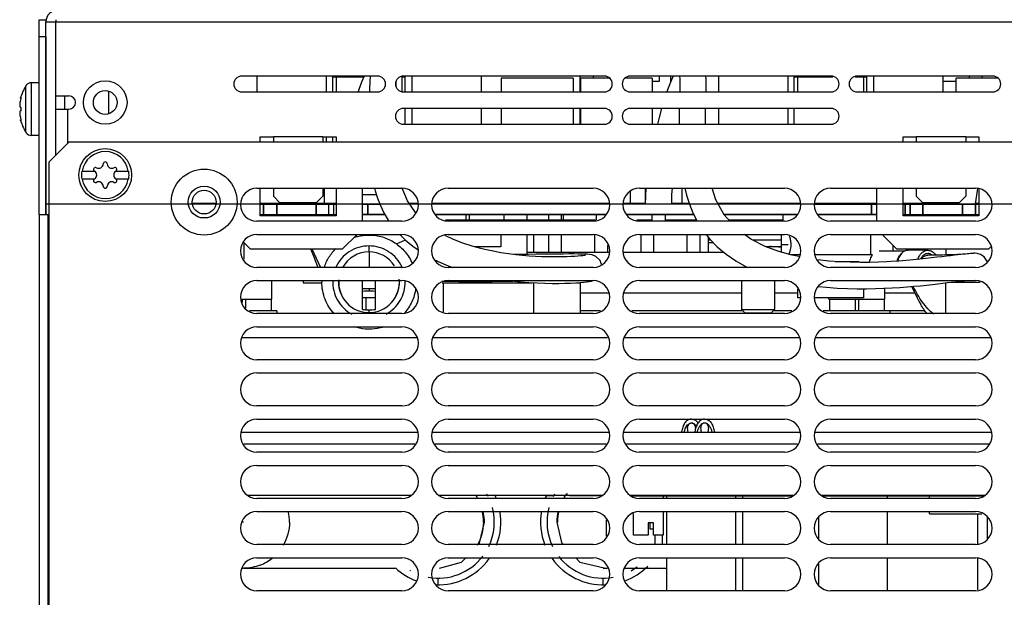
# Model space of a CAD drawing. Header units: millimetres. Extents: x 0 to 2100, y 0 to 1500.
# Tile 33 of 45: x 650 to 800, y 1237 to 1325. Entities that reach past the tile are written whole.
import ezdxf

# ---------------------------------------------------------------- set-up
doc = ezdxf.new("R2010")
doc.units = ezdxf.units.MM
doc.header["$LTSCALE"] = 115.5
doc.layers.get('0').update_dxf_attribs({"linetype": 'CONTINUOUS'})
for name, color, linetype in [('002_AXIS', 7, 'CONTINUOUS'), ('007_GROUND', 7, 'CONTINUOUS'), ('00_COMPONENTS', 7, 'CONTINUOUS'), ('010_SHEET_METAL_PART', 7, 'CONTINUOUS'), ('03_AXES', 7, 'CONTINUOUS'), ('06_SURFS', 7, 'CONTINUOUS'), ('DCCT1', 7, 'CONTINUOUS'), ('WIRES', 7, 'CONTINUOUS')]:
    doc.layers.add(name, color=color, linetype=linetype)

msp = doc.modelspace()

# ---------------------------------------------------------------- linework, layer by layer
at = {"color": 3, "linetype": 'CONTINUOUS'}
for p, q in [((653.37, 1295.06), (653.37, 1324.56)), ((727.37, 1294.2), (727.37, 1295.06)), ((727.37, 1289.03), (727.37, 1292.06)), ((693.37, 1285.06), (693.37, 1284.74)), ((693.37, 1284.74), (696.22, 1284.74)), ((714.48, 1284.74), (728.12, 1284.74)), ((734.84, 1284.74), (735.37, 1284.74)), ((735.37, 1284.74), (735.37, 1280.06)), ((710.79, 1262.06), (683.94, 1262.06)), ((739.79, 1262.06), (712.94, 1262.06)), ((768.79, 1262.06), (741.94, 1262.06)), ((797.79, 1262.06), (770.94, 1262.06)), ((684.99, 1252.56), (709.74, 1252.56)), ((713.99, 1252.56), (738.74, 1252.56)), ((742.99, 1252.56), (767.74, 1252.56)), ((771.99, 1252.56), (796.74, 1252.56))]:
    msp.add_line(p, q, dxfattribs=at)
at = {"color": 7, "linetype": 'CONTINUOUS'}
for p, q in [((653.37, 1324.56), (654.37, 1324.56)), ((653.37, 1322.06), (654.37, 1322.06)), ((654.37, 1322.06), (654.37, 1295.06)), ((686.37, 1316.06), (686.37, 1313.66)), ((696.87, 1316.06), (696.87, 1313.66)), ((697.87, 1315.96), (697.87, 1316.06)), ((697.87, 1315.96), (702.58, 1315.96)), ((698.37, 1315.96), (698.37, 1313.66)), ((708.32, 1315.96), (708.87, 1315.96)), ((708.37, 1315.96), (708.37, 1313.75)), ((708.87, 1315.96), (708.87, 1316.06)), ((709.87, 1316.06), (709.87, 1313.66)), ((720.37, 1316.06), (720.37, 1313.66)), ((735.37, 1313.66), (735.37, 1316.06)), ((737.37, 1316.06), (737.37, 1315.73)), ((747.37, 1316.06), (747.37, 1315.26)), ((749.07, 1316.06), (749.07, 1315.08)), ((756.37, 1316.06), (756.37, 1313.66)), ((766.87, 1316.06), (766.87, 1313.66)), ((767.87, 1315.96), (767.87, 1316.06)), ((767.87, 1315.96), (773.71, 1315.96)), ((768.37, 1315.96), (768.37, 1313.66)), ((773.12, 1315.96), (773.12, 1316.06)), ((773.62, 1315.96), (773.62, 1316)), ((777.12, 1315.96), (778.87, 1315.96)), ((778.37, 1315.96), (778.37, 1313.66)), ((778.87, 1315.96), (778.87, 1316.06)), ((779.87, 1316.06), (779.87, 1313.66)), ((790.37, 1316.06), (790.37, 1313.66)), ((794.37, 1316.06), (794.37, 1315.73)), ((796.37, 1315.73), (796.37, 1316.06)), ((651.37, 1314.63), (651.32, 1314.56)), ((651.37, 1314.68), (651.37, 1314.63)), ((653.37, 1315.06), (652.16, 1315.06)), ((650.5, 1312.7), (650.57, 1312.7)), ((709.87, 1311.16), (709.87, 1308.76)), ((720.37, 1311.16), (720.37, 1308.76)), ((735.37, 1308.76), (735.37, 1311.16)), ((756.37, 1311.16), (756.37, 1308.76)), ((766.87, 1311.16), (766.87, 1308.76)), ((650.5, 1309.43), (650.57, 1309.43)), ((651.32, 1307.57), (651.37, 1307.5)), ((651.37, 1307.5), (651.37, 1307.45)), ((653.37, 1307.06), (652.16, 1307.06)), ((696.87, 1306.86), (696.87, 1306.06)), ((654.87, 1303.06), (657.87, 1306.06)), ((968.87, 1306.06), (657.87, 1306.06)), ((654.87, 1161.66), (654.87, 1303.06)), ((659.8, 1301.66), (661.73, 1301.66)), ((661.74, 1301.65), (661.73, 1301.66)), ((665, 1301.66), (664.99, 1301.65)), ((665, 1301.66), (666.93, 1301.66)), ((661.73, 1300.46), (659.8, 1300.46)), ((661.73, 1300.46), (661.74, 1300.47)), ((664.99, 1300.47), (665, 1300.46)), ((666.93, 1300.46), (665, 1300.46)), ((686.37, 1299.06), (708.37, 1299.06)), ((715.37, 1299.06), (737.37, 1299.06)), ((744.37, 1299.06), (766.37, 1299.06)), ((773.37, 1299.06), (795.37, 1299.06)), ((680.11, 1296.66), (676.63, 1296.66)), ((686.87, 1296.66), (698.37, 1296.66)), ((687.37, 1296.66), (687.37, 1295.06)), ((702.37, 1296.66), (705.01, 1296.66)), ((710.83, 1296.66), (709.53, 1296.66)), ((739.83, 1296.66), (712.9, 1296.66)), ((751.96, 1296.66), (741.9, 1296.66)), ((768.83, 1296.66), (756.35, 1296.66)), ((770.9, 1296.66), (780.37, 1296.66)), ((784.37, 1296.66), (795.87, 1296.66)), ((795.37, 1296.66), (795.37, 1295.06)), ((686.87, 1295.06), (698.37, 1295.06)), ((705.79, 1295.06), (702.37, 1295.06)), ((739.21, 1295.06), (713.52, 1295.06)), ((718.12, 1294.2), (718.12, 1295.06)), ((718.62, 1294.2), (718.62, 1295.06)), ((723.87, 1294.2), (723.87, 1295.06)), ((732.87, 1294.2), (732.87, 1295.06)), ((752.63, 1295.06), (742.52, 1295.06)), ((746.27, 1295.06), (746.27, 1294.06)), ((748.27, 1295.06), (748.27, 1294.06)), ((768.21, 1295.06), (757.22, 1295.06)), ((780.37, 1295.06), (771.52, 1295.06)), ((784.37, 1295.06), (795.87, 1295.06)), ((787.17, 1295.07), (787.38, 1294.86)), ((792.37, 1295.06), (792.37, 1294.86)), ((794.37, 1295.06), (794.37, 1294.86)), ((708.37, 1294.06), (686.37, 1294.06)), ((737.75, 1294.2), (714.98, 1294.2)), ((737.37, 1294.06), (715.37, 1294.06)), ((717.37, 1294.2), (717.37, 1294.06)), ((746.27, 1294.2), (743.98, 1294.2)), ((766.37, 1294.06), (744.37, 1294.06)), ((753.06, 1294.2), (748.27, 1294.2)), ((766.12, 1294.2), (757.98, 1294.2)), ((795.37, 1294.06), (773.37, 1294.06)), ((686.37, 1292.06), (708.37, 1292.06)), ((715.37, 1292.06), (737.37, 1292.06)), ((723.37, 1292.06), (723.37, 1290.16)), ((728.32, 1292.06), (728.32, 1289.31)), ((744.37, 1292.06), (766.37, 1292.06)), ((773.37, 1292.06), (795.37, 1292.06)), ((684.37, 1290.8), (684.37, 1288.33)), ((754.87, 1289.31), (754.87, 1291.58)), ((755.2, 1291.2), (754.87, 1291.2)), ((765.87, 1291.2), (761.55, 1291.2)), ((765.87, 1290.2), (763.54, 1290.2)), ((784.69, 1289.54), (780.76, 1289.54)), ((784.22, 1289.27), (784.11, 1289.16)), ((788.12, 1289.66), (785.14, 1289.66)), ((774.04, 1287.96), (777.71, 1287.96)), ((708.37, 1287.06), (686.37, 1287.06)), ((737.37, 1287.06), (715.37, 1287.06)), ((766.37, 1287.06), (744.37, 1287.06)), ((795.37, 1287.06), (773.37, 1287.06)), ((686.37, 1285.06), (708.37, 1285.06)), ((714.4, 1284.96), (717.01, 1284.96)), ((714.62, 1284.74), (714.62, 1280.34)), ((715.37, 1285.06), (737.37, 1285.06)), ((728.32, 1284.73), (728.32, 1280.06)), ((744.37, 1285.06), (766.37, 1285.06)), ((773.37, 1285.06), (795.37, 1285.06)), ((768.37, 1283.8), (768.37, 1282.46)), ((778.37, 1283.83), (778.37, 1282.46)), ((684.12, 1282.26), (684.12, 1281.76)), ((684.62, 1282.26), (684.62, 1280.9)), ((688.52, 1282.26), (688.52, 1280.46)), ((773.22, 1282.26), (773.22, 1280.46)), ((777.12, 1282.26), (777.12, 1280.46)), ((777.62, 1282.26), (777.62, 1280.46)), ((781.52, 1282.26), (781.52, 1280.46)), ((689.37, 1280.46), (685.27, 1280.46)), ((708.37, 1280.06), (686.37, 1280.06)), ((689.37, 1280.46), (689.37, 1280.06)), ((737.37, 1280.06), (715.37, 1280.06)), ((766.37, 1280.06), (744.37, 1280.06)), ((772.37, 1280.46), (772.37, 1280.43)), ((782.37, 1280.46), (772.37, 1280.46)), ((795.37, 1280.06), (773.37, 1280.06)), ((782.37, 1280.46), (782.37, 1280.06)), ((686.37, 1278.06), (708.37, 1278.06)), ((715.37, 1278.06), (737.37, 1278.06)), ((744.37, 1278.06), (766.37, 1278.06)), ((773.37, 1278.06), (795.37, 1278.06)), ((708.37, 1273.06), (686.37, 1273.06)), ((737.37, 1273.06), (715.37, 1273.06)), ((766.37, 1273.06), (744.37, 1273.06)), ((795.37, 1273.06), (773.37, 1273.06)), ((686.37, 1271.06), (708.37, 1271.06)), ((715.37, 1271.06), (737.37, 1271.06)), ((744.37, 1271.06), (766.37, 1271.06)), ((773.37, 1271.06), (795.37, 1271.06)), ((708.37, 1266.06), (686.37, 1266.06)), ((737.37, 1266.06), (715.37, 1266.06)), ((766.37, 1266.06), (744.37, 1266.06)), ((795.37, 1266.06), (773.37, 1266.06)), ((686.37, 1264.06), (708.37, 1264.06)), ((715.37, 1264.06), (737.37, 1264.06)), ((744.37, 1264.06), (766.37, 1264.06)), ((773.37, 1264.06), (795.37, 1264.06)), ((751.77, 1262.06), (751.67, 1262.78)), ((752.86, 1262.78), (752.76, 1262.06)), ((753.77, 1262.06), (753.67, 1262.78)), ((754.86, 1262.78), (754.76, 1262.06)), ((708.37, 1259.06), (686.37, 1259.06)), ((737.37, 1259.06), (715.37, 1259.06)), ((766.37, 1259.06), (744.37, 1259.06)), ((795.37, 1259.06), (773.37, 1259.06)), ((686.37, 1257.06), (708.37, 1257.06)), ((715.37, 1257.06), (737.37, 1257.06)), ((744.37, 1257.06), (766.37, 1257.06)), ((773.37, 1257.06), (795.37, 1257.06)), ((708.37, 1252.06), (686.37, 1252.06)), ((737.37, 1252.06), (715.37, 1252.06)), ((733.77, 1252.56), (733.77, 1252.46)), ((738.47, 1252.46), (733.77, 1252.46)), ((767.47, 1252.46), (743.27, 1252.46)), ((743.47, 1252.39), (743.47, 1252.46)), ((766.37, 1252.06), (744.37, 1252.06)), ((744.77, 1252.46), (744.77, 1252.56)), ((747.97, 1252.46), (747.97, 1252.06)), ((796.47, 1252.46), (772.27, 1252.46)), ((795.37, 1252.06), (773.37, 1252.06)), ((686.37, 1250.06), (708.37, 1250.06)), ((715.37, 1250.06), (737.37, 1250.06)), ((744.37, 1250.06), (766.37, 1250.06)), ((747.97, 1250.06), (747.97, 1246.46)), ((773.37, 1250.06), (795.37, 1250.06)), ((743.47, 1246.46), (743.47, 1249.74)), ((745.72, 1248.36), (745.72, 1246.46)), ((746.52, 1248.36), (745.72, 1248.36)), ((746.02, 1247.41), (746.02, 1248.36)), ((746.52, 1246.46), (746.52, 1248.36)), ((797.13, 1249.21), (797.13, 1245.92)), ((746.52, 1247.41), (746.02, 1247.41)), ((745.72, 1246.46), (743.47, 1246.46)), ((747.97, 1246.46), (746.52, 1246.46)), ((708.37, 1245.06), (686.37, 1245.06)), ((737.37, 1245.06), (715.37, 1245.06)), ((766.37, 1245.06), (744.37, 1245.06)), ((795.37, 1245.06), (773.37, 1245.06)), ((686.37, 1243.06), (708.37, 1243.06)), ((715.37, 1243.06), (737.37, 1243.06)), ((744.37, 1243.06), (766.37, 1243.06)), ((773.37, 1243.06), (795.37, 1243.06)), ((708.37, 1238.06), (686.37, 1238.06)), ((737.37, 1238.06), (715.37, 1238.06)), ((766.37, 1238.06), (744.37, 1238.06)), ((795.37, 1238.06), (773.37, 1238.06))]:
    msp.add_line(p, q, dxfattribs=at)
at = {"color": 9, "linetype": 'CONTINUOUS'}
for p, q in [((697.87, 1313.66), (697.87, 1315.96)), ((708.87, 1313.66), (708.87, 1315.96)), ((767.87, 1313.66), (767.87, 1315.96)), ((778.87, 1313.66), (778.87, 1315.96)), ((651.32, 1307.57), (651.32, 1314.56)), ((652.16, 1307.06), (652.16, 1315.06)), ((708.87, 1308.76), (708.87, 1311.16)), ((767.87, 1308.76), (767.87, 1311.16)), ((697.87, 1306.06), (697.87, 1306.86)), ((689.37, 1296.66), (689.37, 1295.06)), ((695.37, 1296.66), (695.37, 1295.06)), ((697.28, 1295.06), (697.28, 1296.66)), ((698.05, 1295.06), (698.05, 1296.66)), ((703.17, 1296.66), (703.17, 1295.06)), ((779.57, 1296.66), (779.57, 1295.06)), ((784.68, 1296.66), (784.68, 1295.06)), ((785.45, 1296.66), (785.45, 1295.06)), ((787.37, 1296.66), (787.37, 1295.06)), ((793.37, 1296.66), (793.37, 1295.06)), ((737.87, 1294.25), (737.87, 1295.06)), ((758.37, 1294.2), (758.37, 1294.06)), ((779.47, 1288.96), (779.47, 1292.06)), ((703.37, 1289.41), (703.37, 1290.32)), ((707.53, 1290.63), (708.89, 1291.22)), ((755.59, 1290.8), (754.87, 1290.8)), ((694.68, 1289.86), (696.03, 1287.06)), ((703.37, 1289.41), (703.37, 1287.06)), ((791.65, 1284.81), (796.05, 1284.81)), ((699.02, 1283.35), (699.41, 1282.47)), ((703.37, 1283.81), (703.37, 1283.5)), ((707.33, 1282.47), (707.7, 1283.33)), ((739.75, 1283.14), (735.37, 1283.14)), ((759.87, 1283.14), (741.98, 1283.14)), ((768.37, 1283.14), (764.87, 1283.14)), ((786.16, 1283.14), (781.62, 1283.14)), ((703.37, 1280.06), (703.37, 1280.62)), ((738.48, 1280.47), (735.37, 1280.47)), ((760.1, 1280.47), (743.25, 1280.47)), ((767.48, 1280.47), (764.63, 1280.47)), ((773.22, 1280.47), (772.25, 1280.47)), ((787.68, 1280.47), (781.52, 1280.47)), ((710.33, 1260.26), (684.4, 1260.26)), ((739.33, 1260.26), (713.4, 1260.26)), ((768.33, 1260.26), (742.4, 1260.26)), ((797.33, 1260.26), (771.4, 1260.26)), ((743.57, 1252.56), (743.57, 1252.46)), ((746.77, 1252.46), (746.77, 1252.56)), ((713.87, 1238.96), (713.87, 1239.96)), ((738.87, 1238.96), (738.87, 1239.96))]:
    msp.add_line(p, q, dxfattribs=at)
at = {"color": 6, "linetype": 'CONTINUOUS'}
for p, q in [((765.87, 1292.06), (765.87, 1290.54)), ((765.87, 1290.54), (766.9, 1290.54)), ((765.87, 1290.49), (765.87, 1289.37)), ((766.9, 1290.49), (765.87, 1290.49)), ((782.87, 1289.54), (782.87, 1290.36)), ((703.33, 1289.41), (703.37, 1289.41)), ((703.37, 1289.41), (703.4, 1289.41)), ((768.73, 1288.96), (767.32, 1288.96)), ((779.73, 1288.96), (771, 1288.96)), ((790.87, 1289.86), (790.87, 1288.95)), ((695.22, 1288.09), (695.41, 1287.62)), ((695.41, 1287.62), (695.62, 1287.06)), ((699.36, 1287.06), (699.41, 1287.16)), ((702.37, 1280.7), (702.37, 1285.06)), ((704.37, 1280.7), (704.37, 1285.06)), ((707.94, 1285.06), (707.95, 1284.64)), ((790.87, 1280.06), (790.87, 1284.72)), ((699.03, 1283.33), (699.07, 1283.22)), ((699.07, 1283.22), (699.05, 1283.29)), ((703.35, 1280.21), (703.37, 1280.21)), ((703.37, 1280.21), (703.39, 1280.21))]:
    msp.add_line(p, q, dxfattribs=at)
for points in [[(694.53, 1289.82), (694.55, 1289.78), (694.59, 1289.68), (694.65, 1289.54), (694.72, 1289.36), (694.81, 1289.16), (694.9, 1288.92), (695, 1288.66), (695.11, 1288.39), (695.22, 1288.09)], [(698.8, 1284.44), (698.78, 1284.94), (698.79, 1285.06)], [(699.05, 1283.29), (698.96, 1283.57), (698.86, 1283.98), (698.8, 1284.44)], [(707.95, 1284.64), (707.9, 1284.15), (707.81, 1283.71), (707.71, 1283.36), (707.66, 1283.23)], [(702.37, 1283.48), (702.71, 1283.49), (703.09, 1283.49), (703.37, 1283.5)], [(703.37, 1283.5), (703.63, 1283.49), (704.02, 1283.49), (704.37, 1283.48)], [(785.69, 1284.17), (785.71, 1284.14), (785.96, 1283.57), (786.23, 1283), (786.51, 1282.43), (786.8, 1281.86), (787.05, 1281.43)]]:
    msp.add_lwpolyline(points, dxfattribs=at)
at = {"color": 7, "linetype": 'CONTINUOUS'}
for centre, radius in [((663.37, 1301.06), 4), ((678.37, 1296.96), 5), ((678.37, 1296.96), 2.41)]:
    msp.add_circle(centre, radius, dxfattribs=at)
for centre, radius, start, end in [((656.77, 1311.06), 6.47, 147.3237, 165.3394), ((652.16, 1314.06), 1, 90, 142.2068), ((656.77, 1311.06), 6.47, 194.6606, 212.6763), ((652.16, 1308.06), 1, 217.7932, 270), ((661.89, 1301.91), 0.3, 60, 236.4427), ((662.38, 1302.76), 0.681, 240, 360), ((663.37, 1302.76), 0.3, 0, 180), ((664.35, 1302.76), 0.681, 180, 300), ((664.84, 1301.91), 0.3, 303.5573, 120), ((663.37, 1301.06), 3.61, 170.4403, 189.5597), ((661.4, 1301.06), 0.681, 300, 60), ((665.33, 1301.06), 0.681, 120, 240), ((663.37, 1301.06), 3.61, 350.4403, 9.5597), ((661.89, 1300.21), 0.3, 123.5573, 300), ((662.38, 1299.36), 0.681, 0, 120), ((663.37, 1299.36), 0.3, 180, 360), ((664.35, 1299.36), 0.681, 60, 180), ((664.84, 1300.21), 0.3, 240, 56.4427), ((686.37, 1296.56), 2.5, 90, 270), ((708.37, 1296.56), 2.5, 270, 90), ((715.37, 1296.56), 2.5, 90, 270), ((737.37, 1296.56), 2.5, 270, 90), ((744.37, 1296.56), 2.5, 90, 270), ((766.37, 1296.56), 2.5, 270, 90), ((773.37, 1296.56), 2.5, 90, 270), ((795.37, 1296.56), 2.5, 270, 90), ((686.37, 1289.56), 2.5, 90, 270), ((708.37, 1289.56), 2.5, 270, 90), ((715.37, 1289.56), 2.5, 90, 270), ((737.37, 1289.56), 2.5, 270, 90), ((744.37, 1289.56), 2.5, 90, 270), ((766.37, 1289.56), 2.5, 270, 90), ((773.37, 1289.56), 2.5, 90, 270), ((795.37, 1289.56), 2.5, 270, 90), ((764.37, 1278.72), 11.49, 90.0248, 93.7973), ((718.56, 1287.31), 3.13, 180.3568, 184.6328), ((686.37, 1282.56), 2.5, 90, 270), ((708.37, 1282.56), 2.5, 270, 90), ((715.37, 1282.56), 2.5, 90, 270), ((737.37, 1282.56), 2.5, 270, 90), ((744.37, 1282.56), 2.5, 90, 270), ((766.37, 1282.56), 2.5, 270, 90), ((773.37, 1282.56), 2.5, 90, 270), ((795.37, 1282.56), 2.5, 270, 90), ((686.37, 1275.56), 2.5, 90, 270), ((708.37, 1275.56), 2.5, 270, 90), ((715.37, 1275.56), 2.5, 90, 270), ((737.37, 1275.56), 2.5, 270, 90), ((744.37, 1275.56), 2.5, 90, 270), ((766.37, 1275.56), 2.5, 270, 90), ((773.37, 1275.56), 2.5, 90, 270), ((795.37, 1275.56), 2.5, 270, 90), ((686.37, 1268.56), 2.5, 90, 270), ((708.37, 1268.56), 2.5, 270, 90), ((715.37, 1268.56), 2.5, 90, 270), ((737.37, 1268.56), 2.5, 270, 90), ((744.37, 1268.56), 2.5, 90, 270), ((766.37, 1268.56), 2.5, 270, 90), ((773.37, 1268.56), 2.5, 90, 270), ((795.37, 1268.56), 2.5, 270, 90), ((686.37, 1261.56), 2.5, 90, 270), ((708.37, 1261.56), 2.5, 270, 90), ((715.37, 1261.56), 2.5, 90, 270), ((737.37, 1261.56), 2.5, 270, 90), ((744.37, 1261.56), 2.5, 90, 270), ((752.27, 1262.86), 0.6, 352.3377, 187.6623), ((754.27, 1262.86), 0.6, 352.3377, 187.6623), ((766.37, 1261.56), 2.5, 270, 90), ((773.37, 1261.56), 2.5, 90, 270), ((795.37, 1261.56), 2.5, 270, 90), ((759.87, 1260.81), 7.21, 169.5557, 170.0015), ((748.67, 1260.81), 7.21, 9.9985, 10.4443), ((686.37, 1254.56), 2.5, 90, 270), ((708.37, 1254.56), 2.5, 270, 90), ((715.37, 1254.56), 2.5, 90, 270), ((737.37, 1254.56), 2.5, 270, 90), ((744.37, 1254.56), 2.5, 90, 270), ((766.37, 1254.56), 2.5, 270, 90), ((773.37, 1254.56), 2.5, 90, 270), ((795.37, 1254.56), 2.5, 270, 90), ((713.87, 1248.46), 9.5, 22.7368, 25.8947), ((738.87, 1248.46), 9.5, 154.1053, 157.2632), ((686.37, 1247.56), 2.5, 90, 270), ((684.27, 1248.46), 7.03, 0.0384, 13.2666), ((708.37, 1247.56), 2.5, 270, 90), ((715.37, 1247.56), 2.5, 90, 270), ((713.87, 1248.46), 9.5, 338.5263, 10.1053), ((738.87, 1248.46), 9.5, 169.8947, 201.4737), ((737.37, 1247.56), 2.5, 270, 90), ((744.37, 1247.56), 2.5, 90, 270), ((766.37, 1247.56), 2.5, 270, 90), ((773.37, 1247.56), 2.5, 90, 270), ((795.37, 1247.56), 2.5, 270, 90), ((686.37, 1240.56), 2.5, 90, 270), ((684.29, 1248.5), 7.04, 291.4355, 308.7266), ((708.37, 1240.56), 2.5, 270, 90), ((715.37, 1240.56), 2.5, 90, 270), ((713.87, 1248.46), 9.5, 267.8414, 324.3921), ((738.87, 1248.46), 9.5, 215.6079, 272.1586), ((737.37, 1240.56), 2.5, 270, 90), ((744.37, 1240.56), 2.5, 90, 270), ((766.37, 1240.56), 2.5, 270, 90), ((773.37, 1240.56), 2.5, 90, 270), ((795.37, 1240.56), 2.5, 270, 90), ((684.31, 1248.49), 7.02, 268.9585, 270.1639), ((713.87, 1248.46), 9.5, 226.9828, 249.7016), ((738.87, 1248.46), 9.5, 290.2984, 315.4314)]:
    msp.add_arc(centre, radius, start, end, dxfattribs=at)
at = {"color": 9, "linetype": 'CONTINUOUS'}
for centre, radius, start, end in [((663.37, 1301.06), 3.55, 9.7431, 170.2569), ((663.37, 1301.06), 3.55, 189.7431, 350.2569), ((703.37, 1284.81), 4.6, 90, 150.7278), ((781.38, 1285.17), 5.79, 49.8974, 50.7992), ((703.37, 1284.81), 4.6, 175.5037, 270), ((713.87, 1248.46), 8.5, 27.0207, 29.9698), ((738.87, 1248.46), 8.5, 150.1788, 153.1249), ((713.87, 1248.46), 8.5, 334.2964, 15.1876), ((738.87, 1248.46), 8.5, 164.8921, 205.8475), ((713.87, 1248.46), 8.5, 259.7715, 322.4918), ((738.87, 1248.46), 8.5, 217.6591, 280.2246), ((713.87, 1248.46), 8.5, 239.6622, 240.1404), ((738.87, 1248.46), 8.5, 299.9717, 307.2847)]:
    msp.add_arc(centre, radius, start, end, dxfattribs=at)
at = {"color": 6, "linetype": 'CONTINUOUS'}
for centre, radius, start, end in [((762.87, 1290.52), 4.51, 359.6705, 0.3108), ((695.92, 1290.51), 1.55, 206.4478, 207.3329), ((703.37, 1284.81), 4.6, 32.9823, 90), ((703.21, 1284.83), 7, 178.0822, 179.9989), ((703.37, 1284.81), 4.6, 270, 5.892), ((703.48, 1284.83), 5.39, 0.8827, 2.5223), ((703.36, 1286.66), 6.04, 260.4853, 270.0226), ((703.37, 1286.66), 6.04, 269.9769, 279.5143)]:
    msp.add_arc(centre, radius, start, end, dxfattribs=at)
at = {"color": 7, "linetype": 'CONTINUOUS'}
for points, knots in [([(650.5, 1312.7), (650.51, 1312.72), (650.52, 1312.75), (650.54, 1312.8), (650.55, 1312.82), (650.57, 1312.84), (650.57, 1312.84)], [0, 0, 0, 0, 0.387671, 0.692699, 0.898304, 1, 1, 1, 1]), ([(650.57, 1312.71), (650.57, 1312.65), (650.54, 1312.55), (650.52, 1312.44), (650.5, 1312.39)], [0, 0, 0, 0, 0.494633, 1, 1, 1, 1]), ([(650.57, 1312.84), (650.57, 1312.84), (650.58, 1312.83), (650.58, 1312.82), (650.58, 1312.79), (650.58, 1312.76), (650.58, 1312.72), (650.57, 1312.71)], [0, 0, 0, 0, 0.087146, 0.169675, 0.281806, 0.591379, 1, 1, 1, 1]), ([(650.5, 1312.39), (650.46, 1312.28), (650.42, 1312.05), (650.39, 1311.77), (650.4, 1311.57), (650.41, 1311.48), (650.44, 1311.42), (650.45, 1311.39), (650.47, 1311.37), (650.49, 1311.36), (650.5, 1311.36)], [0, 0, 0, 0, 0.323264, 0.645924, 0.779454, 0.882676, 0.921854, 0.953134, 0.978092, 1, 1, 1, 1]), ([(650.5, 1311.36), (650.51, 1311.36), (650.53, 1311.34), (650.55, 1311.31), (650.56, 1311.26), (650.58, 1311.18), (650.58, 1311.06), (650.58, 1310.95), (650.56, 1310.87), (650.55, 1310.82), (650.53, 1310.78), (650.51, 1310.76), (650.5, 1310.76)], [0, 0, 0, 0, 0.058632, 0.105841, 0.165927, 0.319295, 0.5, 0.680705, 0.834073, 0.894159, 0.941368, 1, 1, 1, 1]), ([(650.5, 1310.76), (650.49, 1310.76), (650.47, 1310.76), (650.45, 1310.74), (650.44, 1310.71), (650.41, 1310.65), (650.4, 1310.56), (650.39, 1310.36), (650.42, 1310.08), (650.46, 1309.85), (650.5, 1309.74)], [0, 0, 0, 0, 0.021907, 0.046865, 0.078145, 0.117324, 0.220546, 0.354072, 0.676727, 1, 1, 1, 1]), ([(650.5, 1309.74), (650.52, 1309.69), (650.54, 1309.58), (650.57, 1309.48), (650.57, 1309.42)], [0, 0, 0, 0, 0.505367, 1, 1, 1, 1]), ([(650.57, 1309.29), (650.57, 1309.29), (650.55, 1309.31), (650.54, 1309.33), (650.52, 1309.37), (650.51, 1309.41), (650.5, 1309.43)], [0, 0, 0, 0, 0.101696, 0.307301, 0.612329, 1, 1, 1, 1]), ([(650.57, 1309.42), (650.58, 1309.41), (650.58, 1309.37), (650.58, 1309.34), (650.58, 1309.31), (650.58, 1309.3), (650.57, 1309.29), (650.57, 1309.29)], [0, 0, 0, 0, 0.408621, 0.718194, 0.830325, 0.912854, 1, 1, 1, 1]), ([(765.87, 1290.11), (765.74, 1290.12), (765.24, 1290.18), (764.74, 1290.2), (764.37, 1290.2)], [0, 0, 0, 0, 0.25027, 1, 1, 1, 1]), ([(779.72, 1288.98), (779.66, 1288.91), (779.42, 1288.56), (779.28, 1288.16), (779.23, 1287.84)], [0, 0, 0, 0, 0.235622, 1, 1, 1, 1]), ([(783.49, 1288.02), (783.52, 1288.14), (783.64, 1288.55), (783.88, 1288.95), (784.11, 1289.16)], [0, 0, 0, 0, 0.26847, 1, 1, 1, 1]), ([(784.22, 1289.27), (784.14, 1289.2), (783.83, 1288.84), (783.64, 1288.38), (783.56, 1288.03)], [0, 0, 0, 0, 0.23226, 1, 1, 1, 1]), ([(784.68, 1289.57), (784.64, 1289.55), (784.47, 1289.48), (784.32, 1289.37), (784.22, 1289.27)], [0, 0, 0, 0, 0.241617, 1, 1, 1, 1]), ([(785.14, 1289.66), (785.1, 1289.66), (784.94, 1289.66), (784.79, 1289.62), (784.68, 1289.57)], [0, 0, 0, 0, 0.247435, 1, 1, 1, 1]), ([(786.61, 1288.28), (786.67, 1288.48), (786.83, 1288.84), (787.19, 1289.3), (787.63, 1289.59), (787.96, 1289.66), (788.12, 1289.66)], [0, 0, 0, 0, 0.284491, 0.544699, 0.78031, 1, 1, 1, 1]), ([(788.12, 1289.16), (788.01, 1289.16), (787.79, 1289.11), (787.48, 1288.94), (787.22, 1288.67), (787.09, 1288.45), (787.03, 1288.33)], [0, 0, 0, 0, 0.224756, 0.461975, 0.719728, 1, 1, 1, 1]), ([(788.12, 1289.66), (788.23, 1289.66), (788.46, 1289.63), (788.91, 1289.43), (789.18, 1289.14), (789.33, 1288.93)], [0, 0, 0, 0, 0.231524, 0.471994, 1, 1, 1, 1]), ([(788.72, 1288.95), (788.63, 1289.01), (788.44, 1289.12), (788.22, 1289.16), (788.12, 1289.16)], [0, 0, 0, 0, 0.512623, 1, 1, 1, 1]), ([(752.27, 1264.06), (752.15, 1264.06), (751.93, 1264.03), (751.64, 1263.89), (751.41, 1263.69), (751.15, 1263.35), (750.93, 1262.82), (750.82, 1262.36), (750.78, 1262.12)], [0, 0, 0, 0, 0.131664, 0.247368, 0.359536, 0.474628, 0.723043, 1, 1, 1, 1]), ([(751.15, 1262.06), (751.18, 1262.18), (751.24, 1262.41), (751.37, 1262.75), (751.54, 1263.07), (751.79, 1263.34), (752.06, 1263.48), (752.31, 1263.5), (752.54, 1263.45), (752.81, 1263.29), (752.96, 1263.1), (753.02, 1263)], [0, 0, 0, 0, 0.125331, 0.250636, 0.375869, 0.500874, 0.625302, 0.687867, 0.75044, 0.874974, 1, 1, 1, 1]), ([(752.27, 1264.06), (752.38, 1264.06), (752.59, 1264.04), (752.96, 1263.87), (753.16, 1263.65), (753.27, 1263.49)], [0, 0, 0, 0, 0.279099, 0.524665, 1, 1, 1, 1]), ([(754.27, 1264.06), (754.15, 1264.06), (753.93, 1264.03), (753.64, 1263.89), (753.41, 1263.69), (753.15, 1263.35), (752.93, 1262.82), (752.82, 1262.36), (752.78, 1262.12)], [0, 0, 0, 0, 0.131664, 0.247368, 0.359536, 0.474628, 0.723043, 1, 1, 1, 1]), ([(753.15, 1262.06), (753.19, 1262.22), (753.27, 1262.53), (753.44, 1262.91), (753.63, 1263.17), (753.81, 1263.34), (754.02, 1263.46), (754.27, 1263.51), (754.51, 1263.46), (754.72, 1263.34), (754.9, 1263.17), (755.09, 1262.91), (755.26, 1262.53), (755.35, 1262.22), (755.38, 1262.06)], [0, 0, 0, 0, 0.125135, 0.250157, 0.312728, 0.375261, 0.437705, 0.500056, 0.562404, 0.624827, 0.687326, 0.749874, 0.874876, 1, 1, 1, 1]), ([(754.27, 1264.06), (754.38, 1264.06), (754.6, 1264.03), (754.9, 1263.89), (755.13, 1263.69), (755.38, 1263.35), (755.6, 1262.82), (755.71, 1262.36), (755.76, 1262.12)], [0, 0, 0, 0, 0.131664, 0.247368, 0.359536, 0.474628, 0.723043, 1, 1, 1, 1])]:
    msp.add_open_spline(points, degree=3, knots=knots, dxfattribs=at)
at = {"color": 6, "linetype": 'CONTINUOUS'}
for points, knots in [([(701.09, 1291.6), (701.27, 1291.66), (702.01, 1291.88), (702.79, 1291.97), (703.37, 1291.97)], [0, 0, 0, 0, 0.250884, 1, 1, 1, 1]), ([(703.37, 1291.97), (704.05, 1291.97), (705.44, 1291.77), (707.34, 1290.89), (708.92, 1289.49), (709.66, 1288.28), (709.94, 1287.64)], [0, 0, 0, 0, 0.248036, 0.49674, 0.747937, 1, 1, 1, 1]), ([(767.38, 1290.54), (767.38, 1290.78), (767.35, 1291.13), (767.25, 1291.55), (767.19, 1291.73), (767.15, 1291.8)], [0, 0, 0, 0, 0.562023, 0.802161, 1, 1, 1, 1]), ([(703.37, 1290.32), (702.84, 1290.32), (701.79, 1290.17), (700.34, 1289.51), (699.14, 1288.46), (698.57, 1287.57), (698.35, 1287.09)], [0, 0, 0, 0, 0.250151, 0.500158, 0.750177, 1, 1, 1, 1]), ([(708.38, 1287.09), (708.16, 1287.57), (707.59, 1288.46), (706.39, 1289.51), (704.94, 1290.17), (703.89, 1290.32), (703.37, 1290.32)], [0, 0, 0, 0, 0.249823, 0.499842, 0.749849, 1, 1, 1, 1]), ([(766.9, 1290.54), (766.9, 1290.54), (766.9, 1290.53), (766.9, 1290.51), (766.9, 1290.5), (766.9, 1290.49), (766.9, 1290.49)], [0, 0, 0, 0, 0.162429, 0.500028, 0.83757, 1, 1, 1, 1]), ([(767, 1289.01), (767.06, 1289.06), (767.17, 1289.24), (767.28, 1289.57), (767.36, 1290), (767.38, 1290.32), (767.38, 1290.49)], [0, 0, 0, 0, 0.154021, 0.3824, 0.67293, 1, 1, 1, 1]), ([(696.58, 1287.07), (696.75, 1287.6), (697.24, 1288.64), (697.95, 1289.53), (698.36, 1289.93)], [0, 0, 0, 0, 0.500001, 1, 1, 1, 1]), ([(698.09, 1280.01), (697.5, 1280.66), (696.55, 1282.18), (696.22, 1283.96), (696.22, 1284.83)], [0, 0, 0, 0, 0.500412, 1, 1, 1, 1]), ([(697.87, 1285.07), (697.83, 1284.06), (698.32, 1281.97), (699.87, 1280.47), (700.76, 1279.99)], [0, 0, 0, 0, 0.499844, 1, 1, 1, 1]), ([(705.97, 1279.99), (706.84, 1280.46), (708.35, 1281.9), (708.88, 1283.93), (708.87, 1284.91)], [0, 0, 0, 0, 0.500152, 1, 1, 1, 1]), ([(710.44, 1283.81), (710.34, 1283.13), (709.95, 1281.81), (709.2, 1280.65), (708.76, 1280.14)], [0, 0, 0, 0, 0.500172, 1, 1, 1, 1]), ([(703.37, 1277.69), (703.17, 1277.69), (702.41, 1277.72), (701.65, 1277.88), (701.11, 1278.06)], [0, 0, 0, 0, 0.250583, 1, 1, 1, 1]), ([(705.63, 1278.06), (705.44, 1278), (704.71, 1277.78), (703.94, 1277.69), (703.37, 1277.69)], [0, 0, 0, 0, 0.250524, 1, 1, 1, 1])]:
    msp.add_open_spline(points, degree=3, knots=knots, dxfattribs=at)
at = {"color": 9, "linetype": 'CONTINUOUS'}
msp.add_open_spline([(784.69, 1289.91), (784.81, 1289.83), (784.92, 1289.75), (785.03, 1289.66)], degree=3, dxfattribs=at)
msp.add_open_spline([(789, 1280), (788.68, 1280.22), (788.06, 1280.78), (787.27, 1281.79), (786.55, 1282.95), (786.11, 1283.77), (785.9, 1284.19)], degree=3, knots=[0, 0, 0, 0, 0.224408, 0.470096, 0.731761, 1, 1, 1, 1], dxfattribs=at)
at = {"color": 6, "linetype": 'CONTINUOUS'}
for points in [[(703.37, 1283.81), (703.03, 1283.81), (702.7, 1283.81), (702.37, 1283.8)], [(704.37, 1283.8), (704.03, 1283.81), (703.7, 1283.81), (703.37, 1283.81)], [(788, 1280.05), (787.64, 1280.47), (787.32, 1280.94), (787.05, 1281.43)]]:
    msp.add_open_spline(points, degree=3, dxfattribs=at)
at = {"color": 7, "linetype": 'CONTINUOUS'}
for points in [[(691.31, 1248.46), (691.31, 1247.24), (690.96, 1245.98), (690.35, 1244.92)], [(686.86, 1241.95), (686.06, 1241.63), (685.19, 1241.47), (684.33, 1241.46)]]:
    msp.add_open_spline(points, degree=3, dxfattribs=at)
at = {"layer": '002_AXIS', "color": 7, "linetype": 'CONTINUOUS'}
for p, q in [((747.37, 1315.26), (746.32, 1315.26)), ((792.42, 1315.26), (790.37, 1315.26)), ((723.37, 1290.16), (719.45, 1290.16)), ((688.62, 1282.26), (688.62, 1285.06)), ((781.62, 1282.26), (781.62, 1283.9)), ((683.9, 1282.26), (688.62, 1282.26)), ((704.37, 1282.46), (702.37, 1282.46)), ((702.87, 1282.46), (702.87, 1280.64)), ((768.83, 1282.46), (768.37, 1282.46)), ((778.37, 1282.46), (770.9, 1282.46)), ((773.12, 1282.26), (773.12, 1282.46)), ((773.12, 1282.26), (781.62, 1282.26)), ((697.87, 1280.35), (697.87, 1280.06))]:
    msp.add_line(p, q, dxfattribs=at)
at = {"layer": '002_AXIS', "color": 3, "linetype": 'CONTINUOUS'}
for p, q in [((653.37, 1295.06), (653.37, 1160.16)), ((653.37, 1295.06), (654.87, 1295.06)), ((739.83, 1289.31), (727.37, 1289.31)), ((757.22, 1289.31), (741.9, 1289.31))]:
    msp.add_line(p, q, dxfattribs=at)
at = {"layer": '002_AXIS', "color": 9, "linetype": 'CONTINUOUS'}
msp.add_line((654.67, 1295.06), (654.67, 1161.46), dxfattribs=at)
at = {"layer": '002_AXIS', "color": 7, "linetype": 'CONTINUOUS'}
msp.add_circle((678.37, 1296.96), 1.8, dxfattribs=at)
at = {"layer": '007_GROUND', "color": 4, "linetype": 'CONTINUOUS'}
msp.add_line((820.37, 1296.66), (654.37, 1296.66), dxfattribs=at)
at = {"layer": '00_COMPONENTS', "color": 3, "linetype": 'CONTINUOUS'}
for p, q in [((654.37, 1295.06), (654.37, 1324.26)), ((655.87, 1313.06), (655.87, 1324.26)), ((704.67, 1316.06), (684.07, 1316.06)), ((739.07, 1316.06), (708.57, 1316.06)), ((773.47, 1316.06), (742.97, 1316.06)), ((797.97, 1316.06), (777.37, 1316.06)), ((655.87, 1313.06), (657.87, 1313.06)), ((684.07, 1313.66), (704.67, 1313.66)), ((708.57, 1313.66), (739.07, 1313.66)), ((742.97, 1313.66), (773.47, 1313.66)), ((777.37, 1313.66), (797.97, 1313.66)), ((655.87, 1311.06), (657.87, 1311.06)), ((739.07, 1311.16), (708.57, 1311.16)), ((773.47, 1311.16), (742.97, 1311.16)), ((708.57, 1308.76), (739.07, 1308.76)), ((742.97, 1308.76), (773.47, 1308.76)), ((686.87, 1306.06), (686.87, 1306.86)), ((686.87, 1306.86), (688.87, 1306.86)), ((688.87, 1306.86), (688.87, 1306.04)), ((696.37, 1306.86), (696.37, 1306.04)), ((696.37, 1306.86), (698.37, 1306.86)), ((698.37, 1306.86), (698.37, 1306.06)), ((784.37, 1306.06), (784.37, 1306.86)), ((784.37, 1306.86), (786.37, 1306.86)), ((786.37, 1306.86), (786.37, 1306.04)), ((793.87, 1306.86), (793.87, 1306.04)), ((793.87, 1306.86), (795.87, 1306.86)), ((795.87, 1306.86), (795.87, 1306.06)), ((686.87, 1294.86), (686.87, 1299.06)), ((688.87, 1299.06), (688.87, 1297.86)), ((688.87, 1297.86), (689.87, 1296.86)), ((695.37, 1296.86), (696.37, 1297.86)), ((696.37, 1299.06), (696.37, 1297.86)), ((698.37, 1299.06), (698.37, 1294.86)), ((702.37, 1294.06), (702.37, 1299.06)), ((780.37, 1294.06), (780.37, 1299.06)), ((784.37, 1294.86), (784.37, 1299.06)), ((786.37, 1299.06), (786.37, 1297.86)), ((786.37, 1297.86), (787.37, 1296.86)), ((792.87, 1296.86), (793.87, 1297.86)), ((793.87, 1299.06), (793.87, 1297.86)), ((795.87, 1298.88), (795.87, 1294.86)), ((695.37, 1296.86), (689.87, 1296.86)), ((792.87, 1296.86), (787.37, 1296.86)), ((698.37, 1294.86), (686.87, 1294.86)), ((795.87, 1294.86), (784.37, 1294.86)), ((699.37, 1289.86), (701.57, 1292.06)), ((781.17, 1292.06), (783.37, 1289.86)), ((684.39, 1290.84), (685.37, 1289.86)), ((797.37, 1289.86), (797.71, 1290.21)), ((685.37, 1289.86), (699.37, 1289.86)), ((783.37, 1289.86), (797.37, 1289.86))]:
    msp.add_line(p, q, dxfattribs=at)
at = {"layer": '00_COMPONENTS', "color": 7, "linetype": 'CONTINUOUS'}
for p, q in [((654.37, 1324.26), (655.87, 1324.26)), ((723.42, 1315.73), (723.42, 1313.66)), ((734.32, 1315.73), (723.42, 1315.73)), ((734.32, 1315.73), (734.32, 1313.66)), ((735.42, 1315.73), (735.42, 1313.66)), ((739.86, 1315.73), (735.42, 1315.73)), ((746.32, 1315.73), (742.17, 1315.73)), ((746.32, 1315.73), (746.32, 1313.66)), ((792.42, 1313.66), (792.42, 1315.73)), ((798.76, 1315.73), (792.42, 1315.73)), ((655.87, 1304.06), (655.87, 1313.06)), ((657.17, 1313.06), (657.17, 1311.06)), ((663.92, 1310.38), (663.92, 1313.75)), ((723.42, 1311.16), (723.42, 1308.76)), ((734.32, 1311.16), (734.32, 1308.76)), ((735.42, 1311.16), (735.42, 1308.76)), ((746.32, 1311.16), (746.32, 1308.76)), ((696.57, 1299.06), (696.57, 1296.73)), ((742.97, 1298.55), (742.97, 1296.73)), ((745.24, 1299.06), (745.24, 1296.73)), ((750.82, 1299.06), (750.82, 1296.73)), ((680.12, 1296.73), (676.61, 1296.73)), ((676.62, 1296.7), (680.11, 1296.7)), ((698.37, 1296.73), (686.87, 1296.73)), ((686.87, 1296.7), (698.37, 1296.7)), ((687.37, 1295.1), (687.37, 1296.7)), ((702.37, 1296.7), (704.99, 1296.7)), ((710.83, 1296.73), (709.48, 1296.73)), ((709.51, 1296.7), (710.83, 1296.7)), ((739.83, 1296.73), (712.9, 1296.73)), ((712.9, 1296.7), (739.83, 1296.7)), ((745.27, 1296.73), (741.9, 1296.73)), ((741.9, 1296.7), (751.95, 1296.7)), ((751.94, 1296.73), (749.27, 1296.73)), ((768.83, 1296.73), (756.31, 1296.73)), ((756.33, 1296.7), (768.83, 1296.7)), ((780.37, 1296.73), (770.9, 1296.73)), ((770.9, 1296.7), (780.37, 1296.7)), ((791.37, 1296.73), (784.37, 1296.73)), ((784.37, 1296.7), (795.87, 1296.7)), ((788.57, 1296.86), (788.57, 1296.73)), ((795.87, 1296.73), (795.37, 1296.73)), ((795.37, 1295.1), (795.37, 1296.7)), ((686.87, 1295.1), (698.37, 1295.1)), ((702.37, 1295.1), (705.77, 1295.1)), ((713.5, 1295.1), (739.23, 1295.1)), ((730.57, 1295.06), (730.57, 1294.2)), ((732.57, 1294.2), (732.57, 1295.06)), ((742.5, 1295.1), (752.61, 1295.1)), ((757.2, 1295.1), (768.23, 1295.1)), ((771.5, 1295.1), (780.37, 1295.1)), ((784.37, 1295.1), (795.87, 1295.1)), ((730.57, 1292.06), (730.57, 1289.31)), ((732.57, 1289.31), (732.57, 1292.06)), ((737.57, 1292.06), (737.57, 1289.31)), ((744.57, 1292.06), (744.57, 1289.31)), ((746.57, 1289.31), (746.57, 1292.06)), ((751.57, 1292.06), (751.57, 1289.31)), ((753.57, 1289.31), (753.57, 1292.06)), ((739.57, 1289.31), (739.57, 1290.45)), ((738.47, 1252.46), (735.77, 1252.46)), ((738.37, 1252.43), (737.39, 1252.43)), ((743.27, 1252.46), (767.47, 1252.46)), ((743.36, 1252.43), (743.47, 1252.43)), ((743.47, 1252.43), (747.97, 1252.43)), ((744.77, 1252.56), (744.77, 1252.46)), ((747.97, 1252.43), (767.37, 1252.43)), ((748.52, 1252.06), (748.52, 1252.43)), ((759.02, 1252.06), (759.02, 1252.43)), ((760.02, 1252.43), (760.02, 1252.06)), ((796.47, 1252.46), (772.27, 1252.46)), ((772.36, 1252.43), (796.37, 1252.43)), ((781.97, 1252.43), (781.97, 1252.06)), ((788.37, 1252.06), (788.37, 1252.43)), ((748.52, 1245.06), (748.52, 1250.06)), ((759.02, 1245.06), (759.02, 1250.06)), ((760.02, 1250.06), (760.02, 1245.06)), ((781.97, 1250.06), (781.97, 1245.06)), ((788.37, 1249.73), (788.37, 1250.06)), ((739.37, 1246.33), (739.37, 1248.8)), ((771.57, 1245.98), (771.57, 1249.15)), ((788.37, 1249.73), (796.29, 1249.73)), ((795.72, 1245.19), (795.72, 1249.73)), ((746.77, 1245.06), (746.77, 1246.46)), ((747.87, 1245.06), (747.87, 1246.46)), ((748.52, 1238.06), (748.52, 1243.06)), ((759.02, 1238.06), (759.02, 1243.06)), ((760.02, 1243.06), (760.02, 1238.06)), ((781.97, 1243.06), (781.97, 1238.06)), ((795.72, 1238.19), (795.72, 1242.94)), ((771.57, 1238.98), (771.57, 1242.15))]:
    msp.add_line(p, q, dxfattribs=at)
at = {"layer": '00_COMPONENTS', "color": 9, "linetype": 'CONTINUOUS'}
for p, q in [((655.87, 1324.26), (970.87, 1324.26)), ((657.67, 1305.86), (657.67, 1311.06)), ((696.37, 1306.86), (688.87, 1306.86)), ((793.87, 1306.86), (786.37, 1306.86)), ((689.37, 1295.1), (689.37, 1296.7)), ((695.37, 1295.1), (695.37, 1296.7)), ((697.28, 1295.1), (697.28, 1296.7)), ((698.05, 1295.1), (698.05, 1296.7)), ((703.17, 1295.1), (703.17, 1296.7)), ((779.57, 1295.1), (779.57, 1296.7)), ((784.68, 1295.1), (784.68, 1296.7)), ((785.45, 1295.1), (785.45, 1296.7)), ((787.37, 1295.1), (787.37, 1296.7)), ((793.37, 1295.1), (793.37, 1296.7)), ((684.17, 1276.46), (710.56, 1276.46)), ((713.17, 1276.46), (739.56, 1276.46)), ((742.17, 1276.46), (768.56, 1276.46)), ((771.17, 1276.46), (797.56, 1276.46)), ((735.77, 1252.56), (735.77, 1252.46)), ((743.57, 1252.56), (743.57, 1252.46)), ((746.77, 1252.56), (746.77, 1252.46))]:
    msp.add_line(p, q, dxfattribs=at)
msp.add_circle((663.37, 1312.06), 3.3, dxfattribs=at)
at = {"layer": '00_COMPONENTS', "color": 3, "linetype": 'CONTINUOUS'}
msp.add_circle((663.37, 1312.06), 1.8, dxfattribs=at)
for centre, radius, start, end in [((656.17, 1324.26), 1.8, 90, 180), ((667.49, 1324.24), 11.62, 178.1958, 179.8656), ((684.07, 1314.86), 1.2, 90, 270), ((704.67, 1314.86), 1.2, 270, 90), ((708.57, 1314.86), 1.2, 90, 270), ((739.07, 1314.86), 1.2, 270, 90), ((742.97, 1314.86), 1.2, 90, 270), ((773.47, 1314.86), 1.2, 270, 90), ((777.37, 1314.86), 1.2, 90, 270), ((797.97, 1314.86), 1.2, 270, 90), ((657.87, 1312.06), 1, 270, 90), ((708.57, 1309.96), 1.2, 90, 270), ((739.07, 1309.96), 1.2, 270, 90), ((742.97, 1309.96), 1.2, 90, 270), ((773.47, 1309.96), 1.2, 270, 90)]:
    msp.add_arc(centre, radius, start, end, dxfattribs=at)
at = {"layer": '010_SHEET_METAL_PART', "color": 4, "linetype": 'CONTINUOUS'}
for p, q in [((731.47, 1252.46), (730.27, 1252.46)), ((738.47, 1252.46), (737.27, 1252.46)), ((767.47, 1252.46), (743.27, 1252.46)), ((796.47, 1252.46), (772.27, 1252.46))]:
    msp.add_line(p, q, dxfattribs=at)
at = {"layer": '03_AXES', "color": 7, "linetype": 'CONTINUOUS'}
for p, q in [((704.49, 1298.06), (702.41, 1298.06)), ((696.12, 1296.73), (696.12, 1296.7)), ((710.62, 1296.73), (710.62, 1296.7)), ((766.12, 1296.73), (766.12, 1296.7)), ((696.12, 1295.06), (696.12, 1294.86)), ((766.12, 1295.06), (766.12, 1294.06))]:
    msp.add_line(p, q, dxfattribs=at)
at = {"layer": '06_SURFS', "color": 7, "linetype": 'CONTINUOUS'}
for p, q in [((703.46, 1314.37), (703.42, 1313.66)), ((745.37, 1299.06), (745.27, 1296.7)), ((795.37, 1296.7), (795.68, 1299.02)), ((791.39, 1296.86), (791.37, 1296.7)), ((716.2, 1291.3), (714.94, 1291.91)), ((715.38, 1287.32), (716.07, 1287.06)), ((737.09, 1285), (737.3, 1285.06))]:
    msp.add_line(p, q, dxfattribs=at)
for points in [[(702.62, 1316.06), (702.24, 1315.13), (701.83, 1314.01), (701.71, 1313.66)], [(703.52, 1316.06), (703.52, 1315.82), (703.51, 1315.42), (703.49, 1314.93), (703.46, 1314.37)], [(749.48, 1316.06), (749.23, 1315.5), (748.74, 1314.22), (748.55, 1313.66)], [(750.48, 1315.95), (750.5, 1315.75), (750.51, 1315.35), (750.51, 1314.85), (750.5, 1314.27), (750.49, 1313.66)], [(754.49, 1313.66), (754.51, 1314.36), (754.51, 1315.59), (754.47, 1316.06)], [(707.48, 1314.59), (707.48, 1314.68), (707.5, 1315.2)], [(747.75, 1311.16), (747.31, 1309.6), (747.1, 1308.76)], [(750.42, 1311.16), (750.4, 1310.52), (750.39, 1309.62), (750.39, 1308.76)], [(754.39, 1308.76), (754.39, 1309.67), (754.42, 1311.16)], [(704.19, 1299.06), (704.3, 1298.65), (704.66, 1297.55), (705.1, 1296.44), (705.63, 1295.33)], [(710.4, 1295.4), (709.2, 1297.14), (708.38, 1299.07)], [(749.27, 1296.7), (749.31, 1298.09), (749.39, 1299.06)], [(751.28, 1299.06), (751.54, 1298), (751.96, 1296.66), (752.5, 1295.32), (753.14, 1294.06)], [(758.1, 1294.06), (757.24, 1295.03), (755.99, 1297.32), (755.43, 1299.06)], [(705.63, 1295.33), (706.28, 1294.24), (706.41, 1294.06)], [(708.02, 1292.06), (708.92, 1291.19), (710.02, 1290.28), (710.83, 1289.71)], [(754.49, 1292.06), (755, 1291.41), (756.17, 1290.2), (757.51, 1289.08), (759.01, 1288.04), (760.67, 1287.12), (760.79, 1287.06)], [(768.57, 1288.69), (767.55, 1288.9), (765.53, 1289.46), (763.44, 1290.24), (761.29, 1291.34), (760.29, 1292.06)], [(736.18, 1288.89), (736.06, 1288.87), (735.81, 1288.84), (735.47, 1288.81), (735.05, 1288.77), (734.56, 1288.73), (734, 1288.7), (733.38, 1288.67), (732.72, 1288.65), (732, 1288.64), (731.23, 1288.64), (730.41, 1288.65), (729.55, 1288.68), (728.64, 1288.72), (727.68, 1288.78), (726.67, 1288.86), (725.62, 1288.97), (724.53, 1289.11), (723.38, 1289.28), (722.19, 1289.5), (720.95, 1289.77), (720.31, 1289.92), (718.99, 1290.29), (717.62, 1290.74), (716.2, 1291.3)], [(736.51, 1289.05), (736.13, 1289.07), (735.67, 1289.08), (735.1, 1289.09), (734.44, 1289.1), (733.69, 1289.1), (732.85, 1289.09), (731.93, 1289.08), (730.93, 1289.07), (729.87, 1289.06), (728.73, 1289.05), (727.53, 1289.03), (726.25, 1289.01), (725.4, 1289)], [(738.62, 1287.52), (738.41, 1288.1), (737.78, 1288.71), (737.2, 1288.96), (736.83, 1289.02), (736.51, 1289.05)], [(797.11, 1287.89), (797.07, 1288.06), (796.64, 1288.65), (796.1, 1289.02), (795.61, 1289.17), (795.32, 1289.2), (795.18, 1289.2), (795.09, 1289.2), (794.99, 1289.19), (794.88, 1289.19), (794.74, 1289.17), (794.57, 1289.16), (794.36, 1289.14), (794.12, 1289.12), (793.83, 1289.09), (793.49, 1289.06), (793.1, 1289.01), (792.65, 1288.96), (792.14, 1288.9), (791.57, 1288.83), (790.94, 1288.76), (790.25, 1288.67), (789.5, 1288.59), (788.69, 1288.49), (787.82, 1288.4), (786.89, 1288.3), (785.9, 1288.21), (784.84, 1288.11), (783.72, 1288.03), (782.53, 1287.95), (781.91, 1287.92), (780.63, 1287.87), (779.27, 1287.83), (777.84, 1287.82), (776.34, 1287.85), (774.76, 1287.91), (773.1, 1288.03), (771.44, 1288.21)], [(793.58, 1289.06), (793.4, 1289.05), (793.04, 1289.03), (792.63, 1289.01), (792.16, 1288.99), (791.64, 1288.97), (791.06, 1288.95), (790.41, 1288.94), (789.7, 1288.93), (788.91, 1288.92), (788.13, 1288.91)], [(713.45, 1288.18), (713.88, 1287.96), (715.38, 1287.32)], [(717.21, 1284.91), (718.41, 1284.92), (719.65, 1284.93), (720.86, 1284.94), (722.03, 1284.95), (723.16, 1284.97), (724.25, 1284.98), (725.2, 1284.99)], [(724.63, 1285.06), (724.97, 1285.02), (726.34, 1284.88), (727.63, 1284.77), (728.87, 1284.7), (730.03, 1284.66), (731.13, 1284.64), (732.15, 1284.64), (733.09, 1284.66), (733.95, 1284.69), (734.72, 1284.73), (735.39, 1284.78), (735.96, 1284.83), (736.42, 1284.89), (736.78, 1284.94), (737.09, 1285)], [(771.58, 1284.17), (772.74, 1284.05), (774.36, 1283.93), (775.91, 1283.86), (777.39, 1283.83), (778.81, 1283.83), (780.17, 1283.85), (781.46, 1283.9), (782.69, 1283.96), (783.86, 1284.03), (784.97, 1284.11), (786.02, 1284.2), (787.01, 1284.29), (787.94, 1284.39), (788.82, 1284.48), (789.63, 1284.57), (790.39, 1284.66), (791.09, 1284.75), (791.73, 1284.83), (792.31, 1284.9), (792.83, 1284.96), (793.29, 1285.01), (793.69, 1285.05), (793.79, 1285.06)]]:
    msp.add_lwpolyline(points, dxfattribs=at)
for centre, start, end in [((717.21, 1286.1), 260.0718, 268.801), ((717.21, 1286.09), 268.8146, 270.0046)]:
    msp.add_arc(centre, 1.18, start, end, dxfattribs=at)
for points, knots in [([(787.16, 1288.38), (787.28, 1288.54), (787.56, 1288.81), (787.95, 1288.91), (788.13, 1288.91)], [0, 0, 0, 0, 0.527051, 1, 1, 1, 1]), ([(717, 1284.93), (716.91, 1284.95), (716.78, 1284.99), (716.66, 1285.04), (716.63, 1285.06)], [0, 0, 0, 0, 0.745484, 1, 1, 1, 1])]:
    msp.add_open_spline(points, degree=3, knots=knots, dxfattribs=at)
at = {"layer": 'DCCT1', "color": 7, "linetype": 'CONTINUOUS'}
for p, q in [((759.87, 1285.06), (759.87, 1280.7)), ((764.87, 1285.06), (764.87, 1280.7)), ((759.87, 1280.7), (760.37, 1280.2)), ((759.87, 1280.7), (764.87, 1280.7)), ((760.37, 1280.2), (764.37, 1280.2)), ((764.87, 1280.7), (764.37, 1280.2))]:
    msp.add_line(p, q, dxfattribs=at)
at = {"layer": 'WIRES', "color": 4, "linetype": 'CONTINUOUS'}
msp.add_line((684.34, 1248.46), (684.15, 1248.46), dxfattribs=at)
at = {"layer": 'WIRES', "color": 7, "linetype": 'CONTINUOUS'}
for p, q in [((734.73, 1243.06), (735.34, 1242.41)), ((735.34, 1242.41), (739.03, 1241.53)), ((738.87, 1241.52), (738.99, 1241.55)), ((738.9, 1241.46), (739.01, 1241.46)), ((739.01, 1241.46), (739.56, 1241.46)), ((742.17, 1241.46), (748.57, 1241.46))]:
    msp.add_line(p, q, dxfattribs=at)
for points in [[(719.88, 1252.06), (719.71, 1252.36), (719.55, 1252.56)], [(720.9, 1248.46), (720.88, 1248.88), (720.7, 1250.06)], [(719.93, 1245.06), (720.13, 1245.28), (720.9, 1248.46)], [(731.86, 1248.46), (732.58, 1245.36), (732.86, 1245.06)], [(714.06, 1241.47), (717.4, 1242.4), (718.03, 1243.06)], [(684.45, 1241.46), (685.91, 1241.46), (695.34, 1241.46)], [(695.34, 1241.46), (701.46, 1241.46), (707.33, 1241.46)]]:
    msp.add_lwpolyline(points, dxfattribs=at)
for centre, radius, start, end in [((738.86, 1248.46), 7, 142.3049, 147.96), ((738.92, 1248.48), 6.98, 141.8326, 144.1002), ((713.71, 1248.46), 7.04, 0.0463, 13.8049), ((738.86, 1248.46), 7, 166.4479, 180), ((738.97, 1248.46), 7.04, 166.1712, 179.9527)]:
    msp.add_arc(centre, radius, start, end, dxfattribs=at)
msp.add_open_spline([(719.83, 1244.98), (720.42, 1246.02), (720.76, 1247.26), (720.76, 1248.46)], degree=3, dxfattribs=at)

doc.saveas('drawing.dxf')
